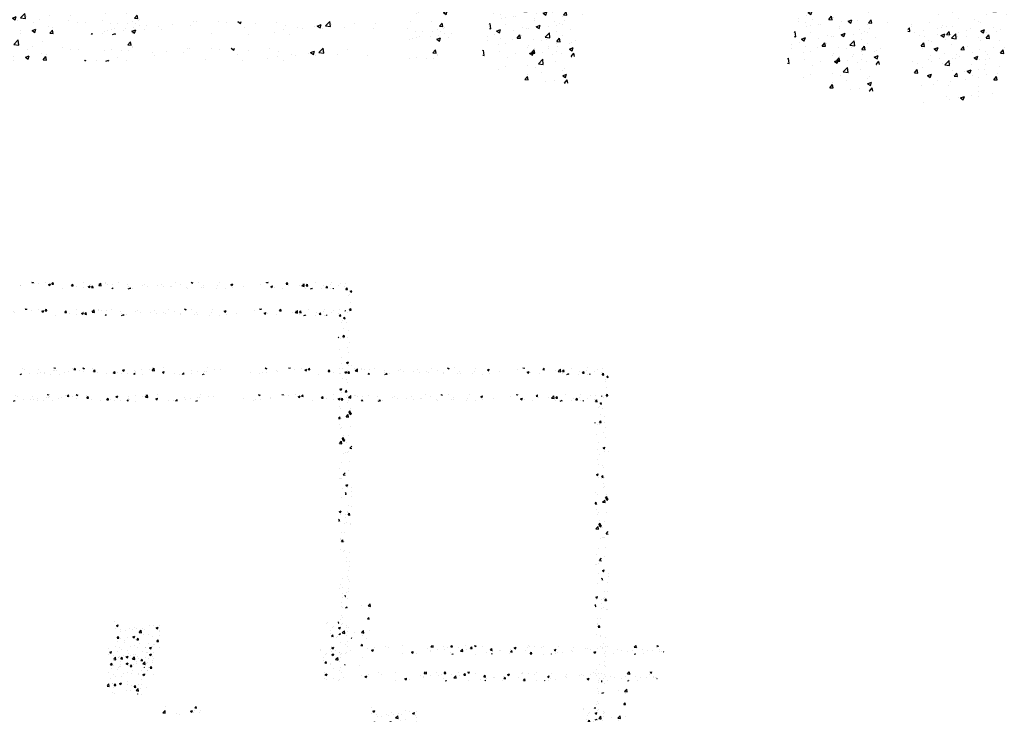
# Model space of a CAD drawing. Extents: x -210 to 4628, y -2287 to 14168.
# Tile 25 of 29: x 1783 to 2673, y 10093 to 10720. Entities that reach past the tile are written whole.
import ezdxf

# ---------------------------------------------------------------- set-up
doc = ezdxf.new("R2010")
doc.units = 0
doc.layers.get('0').update_dxf_attribs({"linetype": 'CONTINUOUS'})
doc.layers.add('E1', color=4, linetype='CONTINUOUS')
doc.layers.add('FIXT', color=6, linetype='CONTINUOUS')

# ---------------------------------------------------------------- blocks, each defined once
blk = doc.blocks.new('*X')
at = {"color": 0}
for p, q in [((1648.74, 1847.54), (1648.74, 1847.54)), ((1651.36, 1846.24), (1651.36, 1846.24)), ((1678.05, 1845.11), (1678.05, 1845.11)), ((1688.06, 1841.24), (1688.06, 1841.24)), ((1704.74, 1843.99), (1704.74, 1843.99)), ((1705.43, 1848.94), (1705.64, 1849.19)), ((1705.43, 1848.94), (1708.41, 1848.68)), ((1707, 1843.73), (1707, 1843.73)), ((1708.42, 1848.67), (1708.32, 1849.19)), ((1709.85, 1844.69), (1709.85, 1844.69)), ((1725.03, 1841.36), (1725.03, 1841.36)), ((1731.43, 1842.86), (1731.43, 1842.86)), ((1738.58, 1847.89), (1738.58, 1847.89)), ((1741.29, 1845.8), (1743.7, 1848.67)), ((1741.29, 1845.8), (1744.28, 1845.54)), ((1744.28, 1845.54), (1743.7, 1848.67)), ((1750.7, 1844.88), (1750.7, 1844.88)), ((1757.48, 1848.95), (1758.09, 1849.19)), ((1757.48, 1848.95), (1759.97, 1847.27)), ((1758.12, 1841.73), (1758.12, 1841.73)), ((1759.97, 1847.27), (1760.61, 1849.19)), ((1775.95, 1848.08), (1775.95, 1848.08)), ((1777.15, 1842.66), (1779.56, 1845.54)), ((1777.15, 1842.66), (1780.14, 1842.4)), ((1780.14, 1842.4), (1779.56, 1845.53)), ((1784.81, 1840.6), (1784.81, 1840.6)), ((1813.01, 1839.52), (1815.43, 1842.4)), ((1816, 1839.26), (1815.43, 1842.4)), ((1819.91, 1840.61), (1819.91, 1840.61)), ((1829.33, 1844.95), (1832.84, 1846.29)), ((1829.33, 1844.95), (1831.82, 1843.27)), ((1831.82, 1843.27), (1832.84, 1846.29)), ((1851.48, 1844.76), (1851.48, 1844.76)), ((1852.24, 1841.91), (1852.24, 1841.91)), ((1864, 1846.41), (1864, 1846.41)), ((1878.21, 1845.66), (1878.21, 1845.66)), ((1882.58, 1844.27), (1886.48, 1848.33)), ((1882.58, 1844.27), (1887.03, 1843.58)), ((1882.74, 1844.89), (1882.74, 1844.89)), ((1882.94, 1848.91), (1882.94, 1848.91)), ((1887.03, 1843.58), (1886.48, 1848.33)), ((1901.19, 1840.94), (1904.69, 1842.29)), ((1901.19, 1840.94), (1903.68, 1839.26)), ((1903.68, 1839.26), (1904.69, 1842.28)), ((1903.88, 1849.18), (1903.88, 1849.18)), ((1953.04, 1843.92), (1953.04, 1843.92)), ((1964.39, 1841.64), (1964.39, 1841.64)), ((1976.91, 1843.29), (1976.91, 1843.29)), ((1980.17, 1843), (1980.17, 1843)), ((1982.2, 1848.93), (1982.2, 1848.93)), ((1995.85, 1845.78), (1995.85, 1845.78)), ((2005.43, 1846.2), (2005.43, 1846.2)), ((2059.62, 1841.44), (2059.62, 1841.44)), ((2086.92, 1849.06), (2087.25, 1849.19)), ((2086.92, 1849.06), (2089.4, 1847.38)), ((2088.78, 1846.45), (2088.78, 1846.45)), ((2089.4, 1847.38), (2090.01, 1849.19)), ((2107.69, 1843.78), (2107.69, 1843.78)), ((2108.76, 1842.66), (2108.76, 1842.66)), ((2128.84, 1848.9), (2129.09, 1849.19)), ((2128.84, 1848.9), (2131.83, 1848.63)), ((2131.83, 1848.63), (2131.73, 1849.19)), ((2133.36, 1847.3), (2133.36, 1847.3)), ((2140.33, 1846.81), (2140.33, 1846.81)), ((2152.85, 1848.46), (2152.85, 1848.46)), ((2158.77, 1845.06), (2162.27, 1846.4)), ((2158.77, 1845.06), (2161.26, 1843.38)), ((2161.26, 1843.38), (2162.27, 1846.4)), ((2164.71, 1845.76), (2167.12, 1848.63)), ((2164.71, 1845.76), (2167.7, 1845.5)), ((2167.7, 1845.5), (2167.12, 1848.63)), ((2200.57, 1842.62), (2202.98, 1845.49)), ((2200.57, 1842.62), (2203.56, 1842.36)), ((2203.56, 1842.36), (2202.98, 1845.49)), ((2209.65, 1841.12), (2209.65, 1841.12)), ((2221.61, 1848.11), (2221.61, 1848.11)), ((2230.63, 1841.05), (2234.13, 1842.39)), ((2230.63, 1841.05), (2233.12, 1839.37)), ((2232.51, 1841.64), (2232.51, 1841.64)), ((2233.12, 1839.37), (2234.13, 1842.39)), ((2234.9, 1844.33), (2234.9, 1844.33)), ((2236.43, 1839.48), (2238.84, 1842.36)), ((2239.42, 1839.22), (2238.85, 1842.35)), ((2248.3, 1846.98), (2248.3, 1846.98)), ((2249.49, 1843.32), (2253.38, 1847.38)), ((2249.49, 1843.32), (2253.93, 1842.63)), ((2253.24, 1843.69), (2253.24, 1843.69)), ((2253.94, 1842.63), (2253.38, 1847.38)), ((2260.87, 1848.07), (2260.87, 1848.07)), ((2261.67, 1846.64), (2261.67, 1846.64)), ((2265.76, 1845.34), (2265.76, 1845.34)), ((2274.99, 1845.85), (2274.99, 1845.85)), ((2284.7, 1847.83), (2284.7, 1847.83)), ((2301.68, 1844.73), (2301.68, 1844.73)), ((2302.81, 1840.67), (2302.81, 1840.67)), ((2328.37, 1843.6), (2328.37, 1843.6)), ((2331.97, 1845.68), (2331.97, 1845.68)), ((2337.16, 1841.9), (2337.16, 1841.9)), ((2355.07, 1842.47), (2355.07, 1842.47)), ((2362.83, 1845.42), (2362.83, 1845.42)), ((2378.67, 1842.21), (2378.67, 1842.21)), ((2381.76, 1841.34), (2381.76, 1841.34)), ((2388.09, 1848.62), (2388.09, 1848.62)), ((2397.6, 1844.71), (2397.6, 1844.71)), ((2416.35, 1849.17), (2416.4, 1849.19)), ((2416.35, 1849.17), (2418.84, 1847.49)), ((2418.84, 1847.49), (2419.41, 1849.19)), ((2429.18, 1848.86), (2429.18, 1848.86)), ((2438.54, 1843.19), (2438.54, 1843.19)), ((2464.37, 1842.45), (2464.37, 1842.45)), ((2467.7, 1848.2), (2467.7, 1848.2)), ((2488.21, 1845.16), (2491.71, 1846.51)), ((2488.21, 1845.16), (2490.7, 1843.49)), ((2490.34, 1846.2), (2490.34, 1846.2)), ((2490.7, 1843.48), (2491.71, 1846.51)), ((2510.51, 1841.58), (2510.51, 1841.58)), ((2542.09, 1845.74), (2542.09, 1845.74)), ((2552.26, 1848.85), (2552.54, 1849.19)), ((2552.26, 1848.85), (2555.25, 1848.59)), ((2554.61, 1847.39), (2554.61, 1847.39)), ((2555.25, 1848.59), (2555.14, 1849.19)), ((2560.07, 1841.16), (2563.57, 1842.5)), ((2560.07, 1841.16), (2562.55, 1839.48)), ((2562.55, 1839.48), (2563.57, 1842.5)), ((2588.13, 1845.72), (2590.54, 1848.59)), ((2588.13, 1845.72), (2591.11, 1845.46)), ((2591.12, 1845.45), (2590.54, 1848.59)), ((2592.3, 1843.54), (2592.3, 1843.54)), ((2611.43, 1843.39), (2611.43, 1843.39)), ((2616.39, 1842.37), (2620.29, 1846.43)), ((2616.39, 1842.37), (2620.84, 1841.68)), ((2617.56, 1846.74), (2617.56, 1846.74)), ((2620.84, 1841.68), (2620.29, 1846.43)), ((2623.99, 1842.58), (2626.4, 1845.45)), ((2623.99, 1842.58), (2626.98, 1842.32)), ((2626.98, 1842.32), (2626.4, 1845.45)), ((2640.59, 1848.4), (2640.59, 1848.4)), ((2655, 1842.62), (2655, 1842.62)), ((2659.85, 1839.44), (2662.26, 1842.31)), ((2662.84, 1839.18), (2662.26, 1842.31)), ((2667.52, 1844.26), (2667.52, 1844.26)), ((2669.16, 1848.76), (2669.16, 1848.76)), ((2681.73, 1842.43), (2681.73, 1842.43)), ((2686.45, 1846.76), (2686.45, 1846.76)), ((2695.85, 1847.64), (2695.85, 1847.64)), ((1644.54, 1837.19), (1647.11, 1838.17)), ((1646.78, 1837.19), (1647.11, 1838.17)), ((1661.9, 1839.53), (1661.9, 1839.53)), ((1675.54, 1839.59), (1675.54, 1839.59)), ((1680.69, 1839.69), (1680.69, 1839.69)), ((1688.59, 1838.4), (1688.59, 1838.4)), ((1699.06, 1837.61), (1699.06, 1837.61)), ((1715.28, 1837.27), (1715.28, 1837.27)), ((1800.97, 1838.11), (1800.97, 1838.11)), ((1811.51, 1839.48), (1811.51, 1839.48)), ((1813.01, 1839.52), (1816, 1839.26)), ((1826.99, 1838.71), (1826.99, 1838.71)), ((1838.2, 1838.35), (1838.2, 1838.35)), ((1849.55, 1837.19), (1851.29, 1839.26)), ((1851.67, 1837.19), (1851.29, 1839.26)), ((1853.58, 1839.89), (1853.58, 1839.89)), ((1864.89, 1837.22), (1864.89, 1837.22)), ((1923.88, 1838.92), (1923.88, 1838.92)), ((1932.82, 1837.48), (1932.82, 1837.48)), ((1937.09, 1837.19), (1939.84, 1840.06)), ((1940.17, 1837.19), (1939.84, 1840.05)), ((1954.5, 1839.48), (1954.5, 1839.48)), ((1973.7, 1837.19), (1976.55, 1838.28)), ((1976.18, 1837.19), (1976.55, 1838.28)), ((2077.3, 1838.52), (2077.3, 1838.52)), ((2081.72, 1840.03), (2081.72, 1840.03)), ((2089.82, 1840.16), (2089.82, 1840.16)), ((2183.97, 1837.6), (2183.97, 1837.6)), ((2221.66, 1839.53), (2221.66, 1839.53)), ((2236.43, 1839.48), (2239.42, 1839.22)), ((2273, 1837.19), (2274.71, 1839.22)), ((2275.08, 1837.19), (2274.71, 1839.22)), ((2302.85, 1837.19), (2305.99, 1838.39)), ((2304.9, 1837.19), (2306.74, 1839.11)), ((2305.58, 1837.19), (2305.99, 1838.39)), ((2306.97, 1837.19), (2306.75, 1839.1)), ((2311.19, 1838.15), (2311.19, 1838.15)), ((2366.15, 1840.57), (2366.15, 1840.57)), ((2408.45, 1840.21), (2408.45, 1840.21)), ((2409.38, 1838.19), (2409.38, 1838.19)), ((2435.14, 1839.09), (2435.14, 1839.09)), ((2439.12, 1839.25), (2439.12, 1839.25)), ((2461.83, 1837.96), (2461.83, 1837.96)), ((2479.06, 1837.44), (2479.06, 1837.44)), ((2491.58, 1839.09), (2491.58, 1839.09)), ((2566.63, 1840.02), (2566.63, 1840.02)), ((2582.27, 1838.39), (2582.27, 1838.39)), ((2623.42, 1838.46), (2623.42, 1838.46)), ((2632, 1837.19), (2635.42, 1838.5)), ((2634.98, 1837.19), (2635.42, 1838.5)), ((2652.57, 1837.42), (2652.57, 1837.42)), ((2659.85, 1839.44), (2662.84, 1839.18)), ((2668.59, 1837.37), (2668.59, 1837.37)), ((2672.72, 1837.19), (2673.65, 1838.16)), ((2673.76, 1837.19), (2673.65, 1838.15)), ((2693.85, 1840.57), (2693.85, 1840.57)), ((2695.72, 1836.3), (2698.13, 1839.18)), ((2695.72, 1836.3), (2698.7, 1836.04)), ((2698.71, 1836.04), (2698.13, 1839.17)), ((2703.78, 1833.15), (2706.69, 1834.27)), ((2703.78, 1833.15), (2706.27, 1831.47)), ((2706.27, 1831.47), (2706.69, 1832.75)), ((2700.83, 1824.93), (2700.83, 1824.93)), ((2702.05, 1827.81), (2702.05, 1827.81)), ((2704.88, 1831.19), (2704.88, 1831.19)), ((2704.24, 1813.12), (2704.24, 1813.12)), ((2694.69, 1798.08), (2695.11, 1798.24)), ((2694.69, 1796.98), (2695.11, 1798.24)), ((2702.65, 1798.69), (2705.06, 1801.57)), ((2702.65, 1798.69), (2705.64, 1798.43)), ((2705.64, 1798.43), (2705.06, 1801.56)), ((2698.76, 1795.09), (2698.76, 1795.09)), ((2702.86, 1795.54), (2702.86, 1795.54)), ((2696.87, 1776.17), (2696.87, 1776.17)), ((2700.68, 1761.61), (2700.68, 1761.61)), ((2699.32, 1750.17), (2699.32, 1750.17)), ((2702.14, 1740.89), (2702.14, 1740.89)), ((2698.61, 1731.78), (2698.61, 1731.78)), ((2701.5, 1722.82), (2701.5, 1722.82)), ((2697.13, 1704.25), (2700.63, 1705.59)), ((2697.13, 1704.25), (2699.61, 1702.57)), ((2699.61, 1702.57), (2700.63, 1705.59)), ((2700.53, 1698.3), (2700.53, 1698.3)), ((2706.33, 1698.07), (2706.33, 1698.07)), ((2696.38, 1672.66), (2696.38, 1672.66)), ((2698.47, 1668.46), (2698.47, 1668.46)), ((2694.69, 1651.58), (2696.95, 1654.27)), ((2697.53, 1651.13), (2696.95, 1654.26)), ((2694.69, 1651.38), (2697.53, 1651.13)), ((2699.4, 1650.58), (2699.4, 1650.58)), ((2697.18, 1640.39), (2697.18, 1640.39)), ((2698.77, 1632.51), (2698.77, 1632.51)), ((2700.38, 1634.98), (2700.38, 1634.98)), ((2703.39, 1620.57), (2703.39, 1620.57)), ((2696.27, 1606.17), (2700.16, 1610.23)), ((2700.72, 1605.48), (2700.17, 1610.23)), ((2701.48, 1613.78), (2703.89, 1616.66)), ((2701.48, 1613.78), (2704.47, 1613.52)), ((2702.64, 1611.6), (2706.14, 1612.95)), ((2702.64, 1611.6), (2705.13, 1609.92)), ((2704.47, 1613.52), (2703.89, 1616.65)), ((2704.55, 1615.28), (2704.55, 1615.28)), ((2705.13, 1609.92), (2706.14, 1612.94)), ((2696.27, 1606.17), (2700.72, 1605.48)), ((2698.32, 1605.15), (2698.32, 1605.15)), ((2704.19, 1588.3), (2704.19, 1588.3)), ((2700.24, 1571.67), (2700.24, 1571.67)), ((2696.67, 1560.28), (2696.67, 1560.28)), ((2702.9, 1549.19), (2706.69, 1553.14)), ((2702.9, 1549.19), (2706.69, 1548.6)), ((2696.03, 1542.21), (2696.03, 1542.21)), ((2698.17, 1541.84), (2698.17, 1541.84)), ((2700.66, 1542.92), (2700.66, 1542.92)), ((2701.81, 1524.98), (2701.81, 1524.98)), ((2700.09, 1508.35), (2700.09, 1508.35)), ((2695.99, 1482.7), (2699.49, 1484.04)), ((2695.99, 1482.7), (2698.47, 1481.02)), ((2698.02, 1478.52), (2698.02, 1478.52)), ((2698.48, 1481.02), (2699.49, 1484.04)), ((2706.44, 1478.13), (2706.44, 1478.13)), ((2694.69, 1468.07), (2695.78, 1469.36)), ((2696.35, 1466.22), (2695.78, 1469.35)), ((2706.45, 1471.62), (2706.45, 1471.62)), ((2694.69, 1466.37), (2696.35, 1466.22)), ((2697.71, 1465.41), (2697.71, 1465.41)), ((2705.83, 1461.49), (2705.83, 1461.49)), ((2699.94, 1445.04), (2699.94, 1445.04)), ((2705.23, 1444.84), (2705.23, 1444.84)), ((2698.52, 1433.15), (2698.52, 1433.15)), ((2699.08, 1434.67), (2699.08, 1434.67)), ((2700.3, 1428.87), (2702.71, 1431.75)), ((2703.29, 1428.61), (2702.71, 1431.74)), ((2700.3, 1428.87), (2703.29, 1428.61)), ((2704.62, 1428.2), (2704.62, 1428.2)), ((2697.88, 1415.21), (2697.88, 1415.21)), ((2704.01, 1411.55), (2704.01, 1411.55)), ((2704.72, 1413.32), (2704.72, 1413.32)), ((2702.19, 1361.62), (2702.19, 1361.62)), ((2697.73, 1351.89), (2697.73, 1351.89)), ((2696.34, 1344.37), (2696.34, 1344.37)), ((2701.58, 1344.98), (2701.58, 1344.98)), ((2701.99, 1335.68), (2701.99, 1335.68)), ((2700.97, 1328.33), (2700.97, 1328.33)), ((2699.65, 1318.41), (2699.65, 1318.41)), ((2700.36, 1311.69), (2700.36, 1311.69)), ((2701.61, 1309.09), (2701.61, 1309.09)), ((2701.61, 1309.09), (2701.61, 1309.09)), ((2699.75, 1295.04), (2699.75, 1295.04)), ((2699.75, 1295.04), (2699.75, 1295.04)), ((2700.98, 1291.01), (2700.98, 1291.01)), ((2695.18, 1281.31), (2694.69, 1283.94)), ((2694.69, 1281.35), (2695.18, 1281.31)), ((2697.58, 1288.58), (2697.58, 1288.58)), ((2699.15, 1278.4), (2699.15, 1278.4)), ((2724.21, 1265.27), (2724.21, 1265.27)), ((2736.04, 1264.28), (2739.94, 1268.34)), ((2736.04, 1264.28), (2740.49, 1263.59)), ((2740.49, 1263.59), (2739.94, 1268.34)), ((2694.95, 1261.19), (2698.35, 1262.49)), ((2697.91, 1261.19), (2698.35, 1262.49)), ((2698.54, 1261.75), (2698.54, 1261.75)), ((2737.7, 1259.87), (2737.7, 1259.87)), ((1906.64, 1236.52), (1906.64, 1236.52)), ((1959.88, 1234.63), (1962.02, 1237.19)), ((1962.87, 1234.37), (1962.35, 1237.19)), ((2734.99, 1240.83), (2737.4, 1243.7)), ((2734.99, 1240.83), (2737.98, 1240.56)), ((2737.98, 1240.56), (2737.4, 1243.7)), ((1902.14, 1225.75), (1906.03, 1229.81)), ((1906.59, 1225.06), (1906.03, 1229.81)), ((1951.95, 1228.68), (1955.45, 1230.02)), ((1951.95, 1228.68), (1954.44, 1227)), ((1954.44, 1227), (1955.46, 1230.02)), ((1957.68, 1227.15), (1957.68, 1227.15)), ((1958.39, 1229.23), (1958.39, 1229.23)), ((1959.88, 1234.63), (1962.87, 1234.37)), ((1970.91, 1230.88), (1970.91, 1230.88)), ((2278.7, 1235.42), (2278.7, 1235.42)), ((2281.39, 1228.79), (2284.89, 1230.13)), ((2281.39, 1228.79), (2283.88, 1227.11)), ((2283.88, 1227.11), (2284.89, 1230.13)), ((2340.33, 1229.57), (2340.33, 1229.57)), ((2347.67, 1228.51), (2347.67, 1228.51)), ((2360.15, 1228.15), (2360.15, 1228.15)), ((2661.52, 1231.85), (2661.52, 1231.85)), ((2662.62, 1233.75), (2662.62, 1233.75)), ((2680.45, 1234.34), (2680.45, 1234.34)), ((2689.31, 1232.62), (2689.31, 1232.62)), ((2697.32, 1228.46), (2697.32, 1228.46)), ((1902.14, 1225.75), (1906.59, 1225.06)), ((1926.82, 1225.07), (1926.82, 1225.07)), ((1932, 1223.63), (1932, 1223.63)), ((1968.75, 1226.76), (1968.75, 1226.76)), ((2279, 1224.12), (2279, 1224.12)), ((2288.69, 1222.3), (2288.69, 1222.3)), ((2289.35, 1218.5), (2289.35, 1218.5)), ((2297.12, 1219.86), (2297.12, 1219.86)), ((2305.69, 1222.99), (2305.69, 1222.99)), ((2309.64, 1221.5), (2309.64, 1221.5)), ((2314.66, 1226.05), (2314.66, 1226.05)), ((2318.51, 1223.51), (2318.51, 1223.51)), ((2322.41, 1216.52), (2326.3, 1220.58)), ((2326.85, 1215.83), (2326.3, 1220.58)), ((2328.57, 1224), (2328.57, 1224)), ((2332.38, 1221.87), (2332.38, 1221.87)), ((2353.25, 1224.78), (2356.75, 1226.13)), ((2353.25, 1224.78), (2355.73, 1223.11)), ((2355.74, 1223.1), (2356.75, 1226.12)), ((2359.07, 1220.74), (2359.07, 1220.74)), ((2668.28, 1220.26), (2668.28, 1220.26)), ((2671.35, 1224.71), (2671.35, 1224.71)), ((2673.17, 1227.03), (2673.17, 1227.03)), ((2682.68, 1224.89), (2686.18, 1226.24)), ((2682.68, 1224.89), (2685.17, 1223.21)), ((2685.17, 1223.21), (2686.19, 1226.23)), ((2691.69, 1218.06), (2693.21, 1219.63)), ((2693.76, 1214.88), (2693.21, 1219.63)), ((2697.43, 1225.26), (2697.43, 1225.26)), ((2698.88, 1218.78), (2698.88, 1218.78)), ((2699.86, 1225.9), (2699.86, 1225.9)), ((2738.57, 1219.29), (2738.57, 1219.29)), ((752.48, 1214.38), (752.48, 1214.38)), ((781.57, 1209.63), (781.57, 1209.63)), ((784.03, 1216.38), (784.03, 1216.38)), ((802.82, 1216.49), (802.82, 1216.49)), ((1140.72, 1215.05), (1140.72, 1215.05)), ((1141.72, 1211.66), (1141.72, 1211.66)), ((1152.58, 1213.24), (1152.58, 1213.24)), ((1154.24, 1213.3), (1154.24, 1213.3)), ((1173.18, 1215.8), (1173.18, 1215.8)), ((1179.21, 1216.34), (1182.71, 1217.68)), ((1179.21, 1216.34), (1181.7, 1214.66)), ((1181.7, 1214.66), (1182.71, 1217.68)), ((2311.24, 1208.66), (2314.74, 1210)), ((2313.72, 1206.98), (2314.74, 1210)), ((2314.05, 1209.4), (2314.05, 1209.4)), ((2322.41, 1216.52), (2326.85, 1215.83)), ((2330.49, 1212.53), (2330.49, 1212.53)), ((2339.73, 1212.92), (2339.73, 1212.92)), ((2359.51, 1210.08), (2359.51, 1210.08)), ((2359.65, 1217.54), (2359.65, 1217.54)), ((2667.3, 1214.62), (2667.3, 1214.62)), ((2670.2, 1209.49), (2672.61, 1212.36)), ((2670.2, 1209.49), (2673.19, 1209.23)), ((2673.19, 1209.23), (2672.61, 1212.36)), ((2680.26, 1209.28), (2680.26, 1209.28)), ((2689.31, 1215.57), (2691.69, 1218.06)), ((2689.31, 1215.57), (2691.69, 1215.2)), ((2691.69, 1215.2), (2693.76, 1214.88)), ((2696.71, 1211.82), (2696.71, 1211.82)), ((785.64, 1200.51), (785.64, 1200.51)), ((789.85, 1201.31), (789.85, 1201.31)), ((792.11, 1202.92), (792.11, 1202.92)), ((802.36, 1202.96), (802.36, 1202.96)), ((807.76, 1200.1), (811.26, 1201.45)), ((808.26, 1208.5), (808.26, 1208.5)), ((809.09, 1203.25), (809.09, 1203.25)), ((810.25, 1198.42), (811.27, 1201.45)), ((814.8, 1205.52), (814.8, 1205.52)), ((818.8, 1201.79), (818.8, 1201.79)), ((821.3, 1205.45), (821.3, 1205.45)), ((1137.2, 1200.21), (1140.7, 1201.56)), ((1139.69, 1198.53), (1140.7, 1201.55)), ((1164.56, 1202.26), (1164.56, 1202.26)), ((1166.08, 1202.15), (1166.08, 1202.15)), ((1191.75, 1205.67), (1191.75, 1205.67)), ((1193.72, 1207.27), (1193.72, 1207.27)), ((1204.12, 1201.88), (1204.12, 1201.88)), ((1508.69, 1201.58), (1509.95, 1203.08)), ((1510.52, 1199.94), (1509.95, 1203.07)), ((1511.9, 1206.42), (1511.9, 1206.42)), ((1511.96, 1204.73), (1511.96, 1204.73)), ((1522.77, 1200.82), (1522.77, 1200.82)), ((1538.66, 1203.61), (1538.66, 1203.61)), ((1543.49, 1204.02), (1543.49, 1204.02)), ((1548.74, 1204.57), (1548.74, 1204.57)), ((1565.35, 1202.48), (1565.35, 1202.48)), ((1572.64, 1209.02), (1572.64, 1209.02)), ((1574.41, 1208.09), (1574.41, 1208.09)), ((1592.04, 1201.35), (1592.04, 1201.35)), ((2282.65, 1206.39), (2285.06, 1209.27)), ((2282.65, 1206.39), (2285.63, 1206.13)), ((2285.64, 1206.13), (2285.06, 1209.27)), ((2288.09, 1205.65), (2288.09, 1205.65)), ((2296.48, 1201.78), (2296.48, 1201.78)), ((2301.33, 1207.53), (2301.33, 1207.53)), ((2311.24, 1208.66), (2313.72, 1206.98)), ((2315.42, 1204.28), (2315.42, 1204.28)), ((2318.51, 1203.26), (2318.69, 1203.48)), ((2318.51, 1203.26), (2318.69, 1203.24)), ((2318.69, 1203.48), (2320.92, 1206.13)), ((2318.69, 1203.24), (2321.5, 1203)), ((2321.5, 1202.99), (2320.92, 1206.13)), ((2347, 1208.43), (2347, 1208.43)), ((2354.37, 1200.12), (2356.78, 1202.99)), ((2357.36, 1199.86), (2356.78, 1202.99)), ((2670.74, 1208.07), (2670.74, 1208.07)), ((2679.37, 1207.21), (2679.37, 1207.21)), ((2698.24, 1200.71), (2698.24, 1200.71)), ((2706.06, 1206.35), (2706.69, 1207.1)), ((2706.06, 1206.35), (2706.69, 1206.3)), ((2706.06, 1206.08), (2706.06, 1206.08)), ((2732.75, 1204.95), (2732.75, 1204.95)), ((582.33, 1191.98), (582.33, 1191.98)), ((584.78, 1192.11), (584.78, 1192.11)), ((604.27, 1191.69), (604.27, 1191.69)), ((622.04, 1191.98), (622.57, 1192.19)), ((622.04, 1191.98), (624.53, 1190.31)), ((624.53, 1190.31), (625.16, 1192.19)), ((701.33, 1188.17), (705.18, 1192.19)), ((705.77, 1187.48), (705.23, 1192.19)), ((783.42, 1199.73), (783.42, 1199.73)), ((807.76, 1200.1), (810.25, 1198.42)), ((1128.55, 1194.97), (1128.55, 1194.97)), ((1128.57, 1191.94), (1128.57, 1191.94)), ((1135.4, 1197.26), (1135.4, 1197.26)), ((1137.2, 1200.21), (1139.69, 1198.53)), ((1140.11, 1198.4), (1140.11, 1198.4)), ((1141.09, 1193.58), (1141.09, 1193.58)), ((1155.24, 1193.84), (1155.24, 1193.84)), ((1155.84, 1193.97), (1158.25, 1196.84)), ((1155.84, 1193.97), (1158.83, 1193.71)), ((1158.83, 1193.71), (1158.25, 1196.84)), ((1160.02, 1196.08), (1160.02, 1196.08)), ((1181.93, 1192.72), (1181.93, 1192.72)), ((1191.6, 1200.23), (1191.6, 1200.23)), ((1191.71, 1190.83), (1194.12, 1193.7)), ((1194.7, 1190.57), (1194.12, 1193.7)), ((1208.63, 1191.59), (1208.63, 1191.59)), ((1508.69, 1200.1), (1510.52, 1199.94)), ((1514.33, 1199.01), (1514.33, 1199.01)), ((1538.49, 1196.32), (1542, 1197.66)), ((1538.49, 1196.32), (1540.98, 1194.64)), ((1540.98, 1194.64), (1542, 1197.66)), ((1542.85, 1192.51), (1542.85, 1192.51)), ((1543.4, 1197.07), (1545.81, 1199.94)), ((1543.4, 1197.07), (1546.39, 1196.8)), ((1546.39, 1196.8), (1545.81, 1199.94)), ((1561.78, 1195), (1561.78, 1195)), ((1579.26, 1193.93), (1581.67, 1196.8)), ((1579.26, 1193.93), (1582.25, 1193.67)), ((1582.25, 1193.67), (1581.67, 1196.8)), ((1591.74, 1191.53), (1591.74, 1191.53)), ((2279.81, 1191.86), (2279.81, 1191.86)), ((2283.97, 1200.13), (2283.97, 1200.13)), ((2295.95, 1197.44), (2295.95, 1197.44)), ((2313.45, 1192.76), (2313.45, 1192.76)), ((2322.65, 1196.32), (2322.65, 1196.32)), ((2339.12, 1196.28), (2339.12, 1196.28)), ((2349.34, 1195.19), (2349.34, 1195.19)), ((2349.59, 1195.03), (2349.59, 1195.03)), ((2354.37, 1200.12), (2357.36, 1199.86)), ((2685.72, 1199.06), (2685.72, 1199.06)), ((2696.11, 1195.17), (2696.11, 1195.17)), ((2699.35, 1191.78), (2699.35, 1191.78)), ((2767.05, 1191.78), (2767.05, 1191.78)), ((2798.07, 1192.52), (2798.07, 1192.52)), ((2849.4, 1190.75), (2851.74, 1193.19)), ((2853.85, 1190.05), (2853.48, 1193.19)), ((2872.24, 1191.98), (2872.24, 1191.98)), ((2885.38, 1190.67), (2887.5, 1193.19)), ((2888.37, 1190.4), (2887.86, 1193.19)), ((2911.54, 1192.81), (2911.54, 1192.81)), ((2928.1, 1192.75), (2929.24, 1193.19)), ((2928.1, 1192.75), (2930.59, 1191.07)), ((2930.59, 1191.07), (2931.3, 1193.19)), ((3026.35, 1192.54), (3026.35, 1192.54)), ((3216.3, 1189.8), (3219.56, 1193.19)), ((3220.75, 1189.1), (3220.28, 1193.19)), ((3257.54, 1192.86), (3258.4, 1193.19)), ((3257.54, 1192.86), (3260.02, 1191.18)), ((3260.02, 1191.18), (3260.7, 1193.19)), ((425.83, 1184.19), (425.83, 1184.19)), ((436.32, 1183.87), (439.82, 1185.21)), ((436.32, 1183.87), (438.8, 1182.19)), ((437.97, 1190.96), (437.97, 1190.96)), ((438.8, 1182.19), (439.82, 1185.21)), ((451.08, 1187.39), (451.08, 1187.39)), ((452.46, 1181.5), (454.87, 1184.38)), ((455.45, 1181.24), (454.87, 1184.37)), ((454.97, 1186.26), (454.97, 1186.26)), ((477.05, 1191.14), (477.05, 1191.14)), ((484.13, 1191.27), (484.13, 1191.27)), ((519.3, 1183.68), (519.3, 1183.68)), ((550.87, 1187.84), (550.87, 1187.84)), ((553.34, 1184.97), (553.34, 1184.97)), ((563.39, 1189.48), (563.39, 1189.48)), ((579.01, 1188.49), (579.01, 1188.49)), ((611.47, 1190.98), (611.47, 1190.98)), ((627.86, 1186.46), (627.86, 1186.46)), ((638.16, 1189.86), (638.16, 1189.86)), ((657.02, 1191.47), (657.02, 1191.47)), ((663.78, 1184.71), (663.78, 1184.71)), ((664.86, 1188.73), (664.86, 1188.73)), ((676.3, 1186.36), (676.3, 1186.36)), ((680.55, 1185.51), (680.55, 1185.51)), ((691.55, 1187.6), (691.55, 1187.6)), ((693.9, 1187.98), (697.4, 1189.32)), ((693.9, 1187.98), (696.38, 1186.3)), ((695.24, 1188.85), (695.24, 1188.85)), ((696.38, 1186.3), (697.4, 1189.32)), ((698.16, 1185.5), (698.16, 1185.5)), ((701.33, 1188.17), (705.77, 1187.48)), ((706.52, 1189.26), (706.52, 1189.26)), ((718.24, 1186.47), (718.24, 1186.47)), ((727.32, 1190.5), (727.32, 1190.5)), ((744.93, 1185.34), (744.93, 1185.34)), ((782.81, 1183.09), (782.81, 1183.09)), ((789.21, 1183.24), (789.21, 1183.24)), ((798.31, 1183.09), (798.31, 1183.09)), ((804.15, 1187.74), (806.56, 1190.61)), ((804.15, 1187.74), (807.14, 1187.47)), ((804.73, 1183.01), (804.73, 1183.01)), ((807.14, 1187.47), (806.56, 1190.61)), ((808.15, 1185.73), (808.15, 1185.73)), ((808.48, 1186.61), (808.48, 1186.61)), ((1124.69, 1182.17), (1125.49, 1183)), ((1126.04, 1178.25), (1125.49, 1183)), ((1139.09, 1188.26), (1139.09, 1188.26)), ((1165.47, 1185.5), (1165.47, 1185.5)), ((1165.79, 1187.13), (1165.79, 1187.13)), ((1183.66, 1184.77), (1183.66, 1184.77)), ((1191.14, 1189.03), (1191.14, 1189.03)), ((1191.71, 1190.83), (1194.69, 1190.57)), ((1192.48, 1186), (1192.48, 1186)), ((1522.16, 1184.17), (1522.16, 1184.17)), ((1530.33, 1190.86), (1530.33, 1190.86)), ((1548.13, 1187.92), (1548.13, 1187.92)), ((1562.58, 1186.52), (1562.58, 1186.52)), ((1573.8, 1191.44), (1573.8, 1191.44)), ((2287.48, 1189.01), (2287.48, 1189.01)), ((2291.27, 1185.02), (2291.27, 1185.02)), ((2302.27, 1184.56), (2302.27, 1184.56)), ((2306.5, 1190.73), (2306.5, 1190.73)), ((2320.43, 1190.03), (2320.43, 1190.03)), ((2333.19, 1189.6), (2333.19, 1189.6)), ((2333.84, 1188.71), (2333.84, 1188.71)), ((2341.08, 1188.53), (2344.58, 1189.87)), ((2341.08, 1188.53), (2343.57, 1186.85)), ((2343.57, 1186.85), (2344.58, 1189.87)), ((2346.36, 1190.36), (2346.36, 1190.36)), ((2359.88, 1188.47), (2359.88, 1188.47)), ((2670.14, 1191.42), (2670.14, 1191.42)), ((2670.19, 1186.78), (2670.19, 1186.78)), ((2670.52, 1188.63), (2674.02, 1189.98)), ((2670.52, 1188.63), (2673.01, 1186.96)), ((2673.01, 1186.95), (2674.02, 1189.98)), ((2704.02, 1183.48), (2704.02, 1183.48)), ((2735.6, 1187.64), (2735.6, 1187.64)), ((2742.37, 1184.63), (2745.88, 1185.97)), ((2742.37, 1184.63), (2744.86, 1182.95)), ((2744.86, 1182.95), (2745.88, 1185.97)), ((2746.42, 1185.25), (2746.42, 1185.25)), ((2748.12, 1189.29), (2748.12, 1189.29)), ((2772.39, 1189), (2772.39, 1189)), ((2843.08, 1186.97), (2843.08, 1186.97)), ((2848.51, 1184.51), (2848.51, 1184.51)), ((2848.68, 1182.82), (2848.68, 1182.82)), ((2849.4, 1190.75), (2853.84, 1190.06)), ((2861.03, 1186.16), (2861.03, 1186.16)), ((2874.35, 1186.35), (2874.35, 1186.35)), ((2879.96, 1188.65), (2879.96, 1188.65)), ((2885.38, 1190.67), (2888.37, 1190.4)), ((2899.61, 1189.55), (2899.61, 1189.55)), ((2902.76, 1182.47), (2906.65, 1186.53)), ((2907.21, 1181.78), (2906.65, 1186.53)), ((2913.38, 1186.01), (2913.38, 1186.01)), ((2921.24, 1187.53), (2923.65, 1190.4)), ((2921.24, 1187.53), (2924.23, 1187.27)), ((2924.23, 1187.26), (2923.65, 1190.4)), ((2942.54, 1191.01), (2942.54, 1191.01)), ((2957.11, 1184.39), (2959.52, 1187.26)), ((2957.11, 1184.39), (2960.09, 1184.13)), ((2960.1, 1184.13), (2959.52, 1187.26)), ((2973.94, 1183.04), (2973.94, 1183.04)), ((2975.9, 1183.37), (2975.9, 1183.37)), ((2992.87, 1185.53), (2992.87, 1185.53)), ((2992.97, 1181.25), (2995.38, 1184.13)), ((2995.96, 1180.99), (2995.38, 1184.12)), ((2999.96, 1188.74), (3003.46, 1190.09)), ((2999.96, 1188.74), (3002.44, 1187.07)), ((3001.87, 1187.12), (3001.87, 1187.12)), ((3002.44, 1187.06), (3003.46, 1190.08)), ((3019.96, 1183.52), (3019.96, 1183.52)), ((3024.45, 1189.69), (3024.45, 1189.69)), ((3027.54, 1190.64), (3027.54, 1190.64)), ((3036.97, 1191.34), (3036.97, 1191.34)), ((3049.12, 1188.53), (3049.12, 1188.53)), ((3053.04, 1191.42), (3053.04, 1191.42)), ((3071.81, 1184.74), (3075.31, 1186.08)), ((3071.81, 1184.74), (3074.3, 1183.06)), ((3074.3, 1183.06), (3075.31, 1186.08)), ((3079.73, 1190.29), (3079.73, 1190.29)), ((3103.83, 1184.47), (3103.83, 1184.47)), ((3106.42, 1189.16), (3106.42, 1189.16)), ((3129.08, 1187.67), (3129.08, 1187.67)), ((3133.12, 1188.03), (3133.12, 1188.03)), ((3137.36, 1186.56), (3137.36, 1186.56)), ((3149.87, 1188.21), (3149.87, 1188.21)), ((3155.05, 1191.42), (3155.05, 1191.42)), ((3159.81, 1186.91), (3159.81, 1186.91)), ((3168.81, 1190.7), (3168.81, 1190.7)), ((3186.5, 1185.78), (3186.5, 1185.78)), ((3192.85, 1183.72), (3192.85, 1183.72)), ((3213.19, 1184.65), (3213.19, 1184.65)), ((3216.3, 1189.8), (3220.75, 1189.11)), ((3222.01, 1188.73), (3222.01, 1188.73)), ((3231.34, 1185.24), (3231.34, 1185.24)), ((3239.88, 1183.52), (3239.88, 1183.52)), ((3250.27, 1183.44), (3250.27, 1183.44)), ((3257.01, 1188.76), (3257.01, 1188.76)), ((3262.78, 1185.09), (3262.78, 1185.09)), ((3263.15, 1182.76), (3263.15, 1182.76)), ((425.81, 1181.26), (425.81, 1181.26)), ((452.46, 1181.5), (455.45, 1181.24)), ((489.85, 1180.19), (490.73, 1181.24)), ((490.93, 1180.19), (490.73, 1181.24)), ((500.36, 1181.19), (500.36, 1181.19)), ((509.02, 1180.19), (511.67, 1181.21)), ((511.33, 1180.19), (511.67, 1181.21)), ((527.37, 1181.22), (527.37, 1181.22)), ((598.7, 1181.46), (598.7, 1181.46)), ((632.21, 1180.55), (632.21, 1180.55)), ((655.3, 1182.31), (655.3, 1182.31)), ((669, 1180.49), (669, 1180.49)), ((1124.69, 1178.46), (1126.04, 1178.25)), ((1139.5, 1181.76), (1139.5, 1181.76)), ((1146.87, 1176.36), (1146.87, 1176.36)), ((1154.5, 1179.76), (1154.5, 1179.76)), ((1167.05, 1180.08), (1170.55, 1181.42)), ((1167.05, 1180.08), (1169.53, 1178.4)), ((1169.53, 1178.4), (1170.55, 1181.42)), ((1174.96, 1170.67), (1178.85, 1174.73)), ((1178.45, 1180.51), (1178.45, 1180.51)), ((1179.4, 1169.98), (1178.85, 1174.72)), ((1190.97, 1182.16), (1190.97, 1182.16)), ((1528.92, 1178.06), (1528.92, 1178.06)), ((1533.42, 1181.52), (1533.42, 1181.52)), ((1541.86, 1169.72), (1545.76, 1173.78)), ((1546.31, 1169.03), (1545.76, 1173.77)), ((1548.63, 1175.28), (1548.63, 1175.28)), ((1555.61, 1176.93), (1555.61, 1176.93)), ((1568.34, 1176.18), (1571.84, 1177.53)), ((1568.34, 1176.18), (1570.83, 1174.51)), ((1570.83, 1174.51), (1571.84, 1177.53)), ((1573.19, 1174.8), (1573.19, 1174.8)), ((1580.21, 1179.44), (1580.21, 1179.44)), ((1582.3, 1175.8), (1582.3, 1175.8)), ((2283.33, 1182.06), (2283.33, 1182.06)), ((2299.07, 1172.4), (2302.57, 1173.74)), ((2301.56, 1170.72), (2302.57, 1173.74)), ((2312.84, 1176.11), (2312.84, 1176.11)), ((2338.51, 1179.63), (2338.51, 1179.63)), ((2669.63, 1181.66), (2669.63, 1181.66)), ((2672.57, 1179.34), (2672.57, 1179.34)), ((2685.09, 1180.99), (2685.09, 1180.99)), ((2695.5, 1178.53), (2695.5, 1178.53)), ((2696.32, 1180.53), (2696.32, 1180.53)), ((2798, 1177.86), (2798, 1177.86)), ((2813.92, 1181.97), (2813.92, 1181.97)), ((2814.23, 1180.63), (2817.73, 1181.97)), ((2814.23, 1180.63), (2814.88, 1180.19)), ((2814.88, 1180.19), (2816.72, 1178.95)), ((2816.72, 1178.95), (2817.14, 1180.19)), ((2816.93, 1180.36), (2816.93, 1180.36)), ((2817.14, 1180.19), (2817.73, 1181.97)), ((2822.71, 1179.08), (2822.71, 1179.08)), ((2884.22, 1181), (2884.22, 1181)), ((2887.56, 1177.19), (2889.59, 1177.96)), ((2889.33, 1177.19), (2889.59, 1177.96)), ((2902.76, 1182.47), (2907.21, 1181.78)), ((2929.84, 1177.23), (2929.84, 1177.23)), ((2950.64, 1180.17), (2950.64, 1180.17)), ((2958.99, 1177.19), (2960.02, 1178.25)), ((2960.14, 1177.19), (2960.02, 1178.25)), ((2961.42, 1181.39), (2961.42, 1181.39)), ((2990.8, 1178.52), (2990.8, 1178.52)), ((2992.97, 1181.25), (2995.96, 1180.99)), ((3028.83, 1178.11), (3031.24, 1180.99)), ((3028.83, 1178.11), (3031.82, 1177.85)), ((3031.82, 1177.85), (3031.24, 1180.99)), ((3052.19, 1177.2), (3052.19, 1177.2)), ((3066.55, 1177.19), (3067.11, 1177.85)), ((3067.23, 1177.19), (3067.11, 1177.85)), ((3074.33, 1178.27), (3074.33, 1178.27)), ((3078.16, 1180.95), (3078.16, 1180.95)), ((3086.84, 1179.91), (3086.84, 1179.91)), ((3105.78, 1182.41), (3105.78, 1182.41)), ((3143.67, 1180.73), (3147.17, 1182.08)), ((3143.67, 1180.73), (3146.16, 1179.06)), ((3146.16, 1179.05), (3147.17, 1182.08)), ((3163.69, 1178.72), (3163.69, 1178.72)), ((3180.12, 1178.29), (3180.12, 1178.29)), ((3205.37, 1181.49), (3205.37, 1181.49)), ((3216.71, 1177.19), (3219.03, 1178.07)), ((3218.69, 1179.28), (3218.69, 1179.28)), ((3218.73, 1177.19), (3219.03, 1178.07)), ((3233.99, 1177.75), (3233.99, 1177.75)), ((3266.57, 1182.39), (3266.57, 1182.39)), ((3269.66, 1181.52), (3270.14, 1182.01)), ((3269.66, 1181.52), (3270.14, 1181.45)), ((1138.89, 1165.11), (1138.89, 1165.11)), ((1145.3, 1168.43), (1145.3, 1168.43)), ((1164.86, 1168.86), (1164.86, 1168.86)), ((1171.99, 1167.3), (1171.99, 1167.3)), ((1174.96, 1170.67), (1179.4, 1169.98)), ((1190.54, 1172.38), (1190.54, 1172.38)), ((1196.75, 1164.93), (1196.75, 1164.93)), ((1198.68, 1166.17), (1198.68, 1166.17)), ((1512.77, 1172.47), (1512.77, 1172.47)), ((1514.47, 1162.59), (1516.88, 1165.47)), ((1517.46, 1162.33), (1516.88, 1165.46)), ((1517.18, 1171.14), (1517.18, 1171.14)), ((1521.55, 1167.53), (1521.55, 1167.53)), ((1529.69, 1172.79), (1529.69, 1172.79)), ((1539.46, 1171.34), (1539.46, 1171.34)), ((1541.86, 1169.72), (1546.31, 1169.03)), ((1547.52, 1171.28), (1547.52, 1171.28)), ((1566.15, 1170.21), (1566.15, 1170.21)), ((2276.69, 1168.88), (2279.57, 1171.88)), ((2276.69, 1167.66), (2280.12, 1167.13)), ((2280.12, 1167.13), (2279.57, 1171.87)), ((2286.01, 1172.03), (2286.01, 1172.03)), ((2286.87, 1172.36), (2286.87, 1172.36)), ((2289.11, 1164.83), (2289.11, 1164.83)), ((2289.58, 1168.79), (2291.99, 1171.66)), ((2289.58, 1168.79), (2292.57, 1168.52)), ((2292.57, 1168.52), (2292, 1171.66)), ((2299.07, 1172.4), (2301.56, 1170.72)), ((2312.7, 1170.9), (2312.7, 1170.9)), ((2320.69, 1168.99), (2320.69, 1168.99)), ((2325.45, 1165.65), (2327.86, 1168.52)), ((2325.45, 1165.65), (2328.44, 1165.39)), ((2328.44, 1165.38), (2327.86, 1168.52)), ((2333.21, 1170.64), (2333.21, 1170.64)), ((2339.39, 1169.77), (2339.39, 1169.77)), ((2347.52, 1165.2), (2347.52, 1165.2)), ((1162.78, 1156.36), (1165.19, 1159.23)), ((1162.78, 1156.36), (1165.77, 1156.1)), ((1165.77, 1156.1), (1165.19, 1159.23)), ((1165.3, 1160.79), (1165.3, 1160.79)), ((1177.81, 1162.44), (1177.81, 1162.44)), ((1196.89, 1159.95), (1200.39, 1161.29)), ((1196.89, 1159.95), (1199.38, 1158.27)), ((1198.64, 1153.22), (1201.05, 1156.1)), ((1199.38, 1158.27), (1200.39, 1161.29)), ((1201.59, 1153.19), (1201.05, 1156.09)), ((1514.47, 1162.59), (1517.46, 1162.33)), ((1526.33, 1160.06), (1529.83, 1161.4)), ((1526.33, 1160.06), (1528.82, 1158.38)), ((1528.82, 1158.38), (1529.83, 1161.4)), ((1550.34, 1159.46), (1552.75, 1162.33)), ((1550.34, 1159.46), (1553.32, 1159.19)), ((1553.33, 1159.19), (1552.75, 1162.33)), ((1560.52, 1156.69), (1560.52, 1156.69)), ((1567.05, 1159.72), (1567.05, 1159.72)), ((1572.59, 1158.15), (1572.59, 1158.15)), ((1579.57, 1161.37), (1579.57, 1161.37)), ((1586.2, 1156.32), (1588.61, 1159.19)), ((1586.2, 1156.32), (1589.19, 1156.06)), ((1589.19, 1156.06), (1588.61, 1159.19)), ((1589.68, 1161.69), (1589.68, 1161.69)), ((2312.23, 1159.47), (2312.23, 1159.47)), ((2318.36, 1160.19), (2318.36, 1160.19)), ((2329.03, 1159.54), (2332.93, 1163.6)), ((2329.03, 1159.54), (2333.48, 1158.85)), ((2333.48, 1158.85), (2332.93, 1163.6)), ((2337.9, 1162.99), (2337.9, 1162.99)), ((1181.59, 1154.93), (1181.59, 1154.93)), ((1189.93, 1155.74), (1189.93, 1155.74)), ((1198.64, 1153.22), (1199.05, 1153.19)), ((1520.94, 1150.88), (1520.94, 1150.88)), ((1531.36, 1151.68), (1531.36, 1151.68)), ((1535.48, 1155.56), (1535.48, 1155.56)), ((1545.66, 1151.51), (1545.66, 1151.51)), ((1546.91, 1154.63), (1546.91, 1154.63)), ((1572.35, 1150.38), (1572.35, 1150.38)), ((2286.26, 1155.72), (2286.26, 1155.72)), ((2289.2, 1155.19), (2289.2, 1155.19)), ((2331.31, 1153.19), (2332.42, 1153.61)), ((2332.28, 1153.19), (2332.42, 1153.61)), ((2338.99, 1153.41), (2338.99, 1153.41)), ((1543.34, 1140.7), (1543.34, 1140.7)), ((1553.9, 1140), (1553.9, 1140)), ((1556.17, 1139.93), (1559.67, 1141.27)), ((1556.17, 1139.93), (1558.66, 1138.25)), ((1558.66, 1138.25), (1559.68, 1141.27)), ((1566.42, 1141.65), (1566.42, 1141.65)), ((1571.98, 1141.51), (1571.98, 1141.51)), ((1572.5, 1145.71), (1572.5, 1145.71)), ((1585.35, 1144.14), (1585.35, 1144.14)), ((1522.32, 1135.84), (1522.32, 1135.84)), ((1546.31, 1137.99), (1546.31, 1137.99))]:
    blk.add_line(p, q, dxfattribs=at)
blk = doc.blocks.new('XEBACK')
at = {"layer": 'FIXT', "color": 0}
for p in [(1082.9, 9533.73), (1358.26, 9526.48), (1076.88, 9509.67), (1352.24, 9502.42)]:
    blk.add_blockref('*X', p, dxfattribs=at)
at = {"layer": 'FIXT', "color": 0, "xscale": 0.5, "yscale": 0.5, "zscale": 0.5}
for p in [(730.02, 9558.46), (724, 9534.39), (961.63, 9481.21), (955.61, 9457.14)]:
    blk.add_blockref('*X', p, dxfattribs=at)

msp = doc.modelspace()

# ---------------------------------------------------------------- block references
at = {"layer": 'E1', "color": 0}
msp.add_blockref('XEBACK', (0, 0), dxfattribs=at)

doc.saveas('drawing.dxf')
